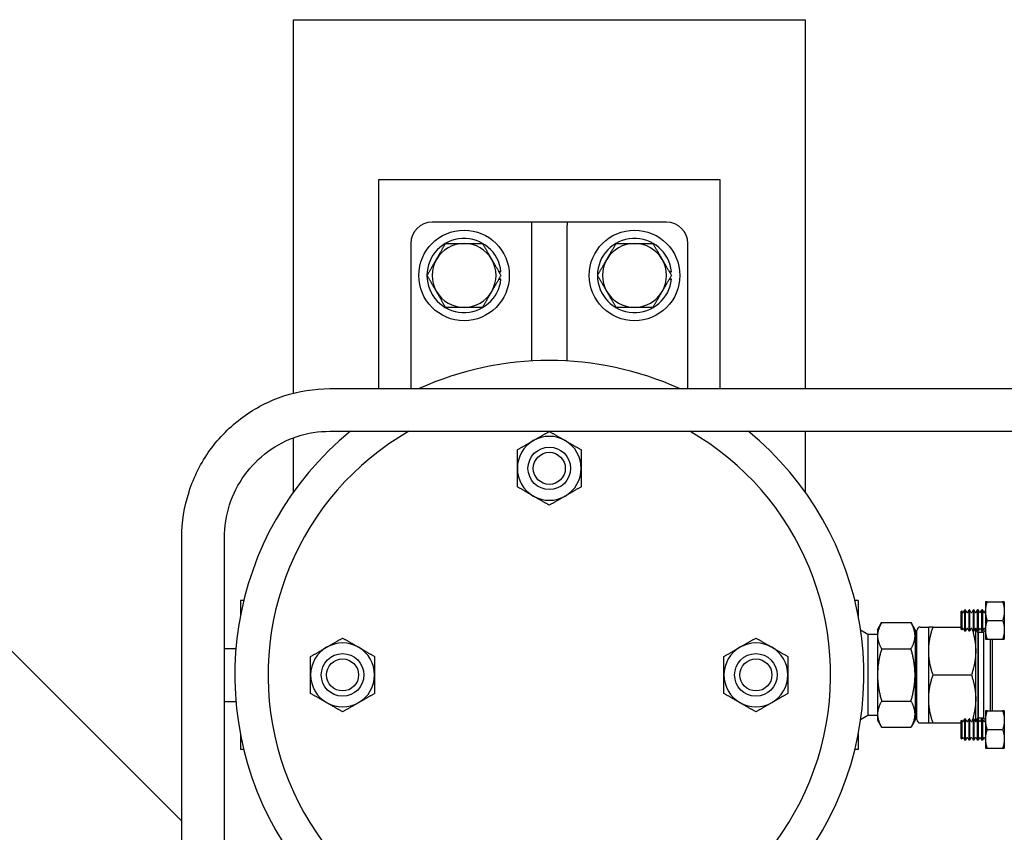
# Paper-space layout 'SHEET_1' of a CAD drawing. Header units: inches. Extents: x 4 to 540, y 12 to 340.
# Tile 74 of 118: x 219 to 230, y 265 to 274. Entities that reach past the tile are written whole.
import ezdxf

# ---------------------------------------------------------------- set-up
doc = ezdxf.new("R2010")
doc.units = ezdxf.units.IN
doc.header["$LTSCALE"] = 16
doc.header["$MEASUREMENT"] = 0
doc.layers.get('0').update_dxf_attribs({"lineweight": 25})

psp = doc.layouts.new('SHEET_1')

# ---------------------------------------------------------------- linework, layer by layer
for p, q in [((221.911, 274.441), (227.911, 274.441)), ((221.911, 270.06), (221.911, 274.441)), ((227.911, 274.441), (227.911, 270.113)), ((222.911, 270.113), (222.911, 272.566)), ((222.911, 272.566), (226.911, 272.566)), ((226.911, 272.566), (226.911, 270.113)), ((224.671, 272.066), (223.536, 272.066)), ((225.121, 272.066), (224.7, 272.066)), ((224.702, 272.064), (224.702, 272.03)), ((225.119, 272.064), (225.119, 272.03)), ((226.286, 272.066), (225.15, 272.066)), ((224.702, 272.03), (224.702, 270.438)), ((225.119, 270.438), (225.119, 272.03)), ((223.286, 271.816), (223.286, 270.113)), ((226.536, 270.113), (226.536, 271.816)), ((224.329, 271.484), (224.319, 271.484)), ((226.329, 271.484), (226.319, 271.484)), ((224.319, 271.399), (224.329, 271.399)), ((226.319, 271.399), (226.329, 271.399)), ((222.335, 270.113), (236.989, 270.113)), ((221.911, 268.902), (221.911, 269.537)), ((222.335, 269.613), (236.989, 269.613)), ((227.911, 269.613), (227.911, 268.902)), ((220.599, 260.861), (220.599, 268.363)), ((221.099, 260.861), (221.099, 268.363)), ((220.599, 265.037), (217.333, 268.304)), ((221.286, 267.629), (221.286, 267.443)), ((221.326, 267.629), (221.286, 267.629)), ((228.536, 267.629), (228.495, 267.629)), ((228.536, 267.629), (228.536, 267.443)), ((230.03, 267.613), (230.03, 267.175)), ((230.03, 267.613), (230.03, 267.613)), ((230.05, 267.613), (230.23, 267.613)), ((230.249, 267.613), (230.249, 267.175)), ((230.249, 267.613), (230.249, 267.613)), ((229.739, 267.494), (229.75, 267.505)), ((229.739, 267.494), (229.739, 267.294)), ((229.75, 267.505), (229.75, 267.283)), ((229.758, 267.492), (229.75, 267.505)), ((229.771, 267.492), (229.786, 267.519)), ((229.786, 267.269), (229.786, 267.519)), ((229.792, 267.519), (229.786, 267.519)), ((229.792, 267.519), (229.792, 267.269)), ((229.808, 267.492), (229.792, 267.519)), ((229.821, 267.492), (229.836, 267.519)), ((229.836, 267.269), (229.836, 267.519)), ((229.842, 267.519), (229.836, 267.519)), ((229.842, 267.519), (229.842, 267.269)), ((229.858, 267.492), (229.842, 267.519)), ((229.871, 267.492), (229.886, 267.519)), ((229.886, 267.269), (229.886, 267.519)), ((229.892, 267.519), (229.886, 267.519)), ((229.892, 267.519), (229.892, 267.269)), ((229.908, 267.492), (229.892, 267.519)), ((229.921, 267.492), (229.936, 267.519)), ((229.936, 267.269), (229.936, 267.519)), ((229.942, 267.519), (229.936, 267.519)), ((229.942, 267.519), (229.942, 267.269)), ((229.958, 267.492), (229.942, 267.519)), ((229.971, 267.492), (229.986, 267.519)), ((229.986, 267.269), (229.986, 267.519)), ((229.992, 267.519), (229.986, 267.519)), ((229.992, 267.519), (229.992, 267.269)), ((230.008, 267.492), (229.992, 267.519)), ((230.021, 267.492), (230.03, 267.509)), ((228.762, 267.285), (228.81, 267.368)), ((228.81, 267.368), (229.155, 267.368)), ((229.202, 267.285), (229.155, 267.368)), ((230.05, 267.394), (230.23, 267.394)), ((228.65, 267.229), (228.563, 267.279)), ((228.65, 267.229), (228.65, 266.279)), ((228.762, 267.229), (228.65, 267.229)), ((228.762, 267.285), (228.762, 267.214)), ((228.762, 267.214), (228.762, 266.754)), ((229.202, 267.285), (229.202, 267.214)), ((229.202, 267.214), (229.202, 266.754)), ((229.224, 266.231), (229.224, 267.276)), ((229.264, 267.316), (229.362, 267.316)), ((229.362, 267.035), (229.362, 267.316)), ((229.413, 267.316), (229.739, 267.316)), ((229.739, 267.294), (229.75, 267.283)), ((229.758, 267.296), (229.75, 267.283)), ((229.771, 267.296), (229.786, 267.269)), ((229.792, 267.269), (229.786, 267.269)), ((229.808, 267.296), (229.792, 267.269)), ((229.821, 267.296), (229.836, 267.269)), ((229.842, 267.269), (229.836, 267.269)), ((229.858, 267.296), (229.842, 267.269)), ((229.871, 267.296), (229.886, 267.269)), ((229.892, 267.269), (229.886, 267.269)), ((229.908, 267.296), (229.892, 267.269)), ((229.914, 267.035), (229.914, 267.299)), ((229.937, 267.255), (229.92, 267.285)), ((229.921, 267.296), (229.936, 267.269)), ((229.942, 267.269), (229.936, 267.269)), ((229.937, 267.255), (229.937, 266.253)), ((229.937, 267.255), (229.944, 267.255)), ((229.958, 267.296), (229.942, 267.269)), ((229.944, 267.255), (229.945, 267.256)), ((229.944, 266.253), (229.944, 267.255)), ((229.945, 266.251), (229.945, 267.256)), ((229.945, 267.256), (230.006, 267.256)), ((229.971, 267.296), (229.986, 267.269)), ((229.992, 267.269), (229.986, 267.269)), ((230.008, 267.296), (229.992, 267.269)), ((230.006, 267.256), (230.03, 267.28)), ((230.006, 267.256), (230.006, 266.251)), ((230.021, 267.296), (230.03, 267.279)), ((230.03, 267.175), (230.03, 267.175)), ((230.05, 267.175), (230.23, 267.175)), ((230.086, 266.333), (230.086, 267.175)), ((230.106, 267.175), (230.106, 266.333)), ((230.249, 267.175), (230.249, 267.175)), ((221.099, 267.064), (221.234, 267.064)), ((228.81, 267.061), (229.155, 267.061)), ((229.362, 266.473), (229.362, 267.035)), ((229.914, 266.473), (229.914, 267.035)), ((228.762, 266.754), (228.762, 266.293)), ((229.202, 266.754), (229.202, 266.293)), ((229.413, 266.754), (229.864, 266.754)), ((221.099, 266.444), (221.234, 266.444)), ((228.81, 266.447), (229.155, 266.447)), ((229.362, 266.191), (229.362, 266.473)), ((229.914, 266.208), (229.914, 266.473)), ((228.65, 266.279), (228.563, 266.229)), ((228.762, 266.279), (228.65, 266.279)), ((228.762, 266.293), (228.762, 266.222)), ((229.202, 266.293), (229.202, 266.222)), ((230.03, 266.333), (230.03, 265.895)), ((230.03, 266.333), (230.03, 266.333)), ((230.05, 266.333), (230.23, 266.333)), ((230.249, 266.333), (230.249, 265.895)), ((230.249, 266.333), (230.249, 266.333)), ((228.762, 266.222), (228.81, 266.14)), ((229.202, 266.222), (229.155, 266.14)), ((229.264, 266.191), (229.362, 266.191)), ((229.413, 266.191), (229.739, 266.191)), ((229.739, 266.214), (229.75, 266.225)), ((229.739, 266.214), (229.739, 266.014)), ((229.75, 266.225), (229.75, 266.003)), ((229.758, 266.212), (229.75, 266.225)), ((229.771, 266.212), (229.786, 266.239)), ((229.786, 265.989), (229.786, 266.239)), ((229.792, 266.239), (229.786, 266.239)), ((229.792, 266.239), (229.792, 265.989)), ((229.808, 266.212), (229.792, 266.239)), ((229.821, 266.212), (229.836, 266.239)), ((229.836, 265.989), (229.836, 266.239)), ((229.842, 266.239), (229.836, 266.239)), ((229.842, 266.239), (229.842, 265.989)), ((229.858, 266.212), (229.842, 266.239)), ((229.871, 266.212), (229.886, 266.239)), ((229.886, 265.989), (229.886, 266.239)), ((229.892, 266.239), (229.886, 266.239)), ((229.892, 266.239), (229.892, 265.989)), ((229.908, 266.212), (229.892, 266.239)), ((229.937, 266.253), (229.92, 266.223)), ((229.921, 266.212), (229.936, 266.239)), ((229.936, 265.989), (229.936, 266.239)), ((229.942, 266.239), (229.936, 266.239)), ((229.937, 266.253), (229.944, 266.253)), ((229.942, 266.239), (229.942, 265.989)), ((229.958, 266.212), (229.942, 266.239)), ((229.944, 266.253), (229.945, 266.251)), ((229.945, 266.251), (230.006, 266.251)), ((229.971, 266.212), (229.986, 266.239)), ((229.986, 265.989), (229.986, 266.239)), ((229.992, 266.239), (229.986, 266.239)), ((229.992, 266.239), (229.992, 265.989)), ((230.008, 266.212), (229.992, 266.239)), ((230.006, 266.251), (230.03, 266.227)), ((230.021, 266.212), (230.03, 266.229)), ((221.286, 266.064), (221.286, 265.879)), ((228.536, 266.064), (228.536, 265.879)), ((228.81, 266.14), (229.155, 266.14)), ((230.05, 266.114), (230.23, 266.114)), ((229.739, 266.014), (229.75, 266.003)), ((229.758, 266.016), (229.75, 266.003)), ((229.771, 266.016), (229.786, 265.989)), ((229.792, 265.989), (229.786, 265.989)), ((229.808, 266.016), (229.792, 265.989)), ((229.821, 266.016), (229.836, 265.989)), ((229.842, 265.989), (229.836, 265.989)), ((229.858, 266.016), (229.842, 265.989)), ((229.871, 266.016), (229.886, 265.989)), ((229.892, 265.989), (229.886, 265.989)), ((229.908, 266.016), (229.892, 265.989)), ((229.921, 266.016), (229.936, 265.989)), ((229.942, 265.989), (229.936, 265.989)), ((229.958, 266.016), (229.942, 265.989)), ((229.971, 266.016), (229.986, 265.989)), ((229.992, 265.989), (229.986, 265.989)), ((230.008, 266.016), (229.992, 265.989)), ((230.021, 266.016), (230.03, 265.999)), ((221.326, 265.879), (221.286, 265.879)), ((228.536, 265.879), (228.495, 265.879)), ((230.03, 265.895), (230.03, 265.895)), ((230.05, 265.895), (230.23, 265.895)), ((230.249, 265.895), (230.249, 265.895))]:
    psp.add_line(p, q)
for centre, radius in [((223.911, 271.441), 0.531), ((225.911, 271.441), 0.531), ((224.911, 269.178), 0.25), ((224.911, 269.178), 0.188), ((222.486, 266.754), 0.25), ((227.335, 266.754), 0.25), ((222.486, 266.754), 0.188), ((227.335, 266.754), 0.188)]:
    psp.add_circle(centre, radius)
for centre, radius, start, end in [((223.536, 271.816), 0.25, 90, 180), ((226.286, 271.816), 0.25, 0, 90), ((223.911, 271.441), 0.435, 5.6464, 354.3536), ((225.911, 271.441), 0.435, 5.6464, 354.3536), ((223.911, 271.441), 0.375, 90, 150), ((223.911, 271.441), 0.375, 30, 90), ((225.911, 271.441), 0.375, 90, 150), ((225.911, 271.441), 0.375, 30, 90), ((223.911, 271.441), 0.375, 150, 210), ((223.911, 271.441), 0.375, 330, 30), ((225.911, 271.441), 0.375, 150, 210), ((225.911, 271.441), 0.375, 330, 30), ((223.911, 271.441), 0.375, 210, 270), ((223.911, 271.441), 0.375, 270, 330), ((225.911, 271.441), 0.375, 210, 270), ((225.911, 271.441), 0.375, 270, 330), ((224.911, 266.754), 3.69, 65.5723, 114.4277), ((224.911, 266.754), 3.69, 129.1965, 212.3559), ((224.911, 266.754), 3.3, 119.9373, 60.0627), ((224.911, 269.178), 0.375, 60, 120), ((224.911, 266.754), 3.69, 327.6441, 50.8035), ((224.911, 269.178), 0.375, 120, 180), ((224.911, 269.178), 0.375, 0, 60), ((224.911, 269.178), 0.375, 180, 240), ((224.911, 269.178), 0.375, 300, 0), ((224.911, 269.178), 0.375, 240, 300), ((229.764, 267.495), 0.00722, 210, 330), ((229.814, 267.495), 0.00722, 210, 330), ((229.864, 267.495), 0.00722, 210, 330), ((229.914, 267.495), 0.00722, 210, 330), ((229.964, 267.495), 0.00722, 210, 330), ((230.014, 267.495), 0.00722, 210, 330), ((229.264, 267.276), 0.04, 90, 180), ((229.764, 267.292), 0.00722, 30, 150), ((229.814, 267.292), 0.00722, 30, 150), ((229.864, 267.292), 0.00722, 30, 150), ((229.914, 267.292), 0.00722, 30, 150), ((229.916, 267.283), 0.00434, 30, 116.717), ((229.964, 267.292), 0.00722, 30, 150), ((230.014, 267.292), 0.00722, 30, 150), ((222.486, 266.754), 0.375, 60, 120), ((227.335, 266.754), 0.375, 60, 120), ((229.224, 267.151), 0.022, 180, 270), ((222.486, 266.754), 0.375, 120, 180), ((222.486, 266.754), 0.375, 0, 60), ((227.335, 266.754), 0.375, 120, 180), ((227.335, 266.754), 0.375, 0, 60), ((222.486, 266.754), 0.375, 180, 240), ((222.486, 266.754), 0.375, 300, 0), ((227.335, 266.754), 0.375, 180, 240), ((227.335, 266.754), 0.375, 300, 0), ((222.486, 266.754), 0.375, 240, 300), ((227.335, 266.754), 0.375, 240, 300), ((229.224, 266.357), 0.022, 90, 180), ((229.264, 266.231), 0.04, 180, 270), ((229.764, 266.215), 0.00722, 210, 330), ((229.814, 266.215), 0.00722, 210, 330), ((229.864, 266.215), 0.00722, 210, 330), ((229.914, 266.215), 0.00722, 210, 330), ((229.916, 266.225), 0.00434, 243.283, 330), ((229.964, 266.215), 0.00722, 210, 330), ((230.014, 266.215), 0.00722, 210, 330), ((229.764, 266.012), 0.00722, 30, 150), ((229.814, 266.012), 0.00722, 30, 150), ((229.864, 266.012), 0.00722, 30, 150), ((229.914, 266.012), 0.00722, 30, 150), ((229.964, 266.012), 0.00722, 30, 150), ((230.014, 266.012), 0.00722, 30, 150)]:
    psp.add_arc(centre, radius, start, end)
for points in [[(224.7, 272.066), (224.695, 272.066), (224.682, 272.066), (224.671, 272.066)], [(225.15, 272.066), (225.139, 272.066), (225.126, 272.066), (225.121, 272.066)]]:
    psp.add_open_spline(points, degree=3)
for points, knots in [([(224.702, 272.064), (224.702, 272.065), (224.702, 272.066), (224.701, 272.066), (224.701, 272.066), (224.7, 272.066)], [0.16948892, 0.16948892, 0.16948892, 0.16948892, 0.19369012, 0.19369012, 0.20628075, 0.20628075, 0.20628075, 0.20628075]), ([(225.121, 272.066), (225.121, 272.066), (225.121, 272.066), (225.12, 272.066), (225.119, 272.066), (225.119, 272.064)], [0.42073736, 0.42073736, 0.42073736, 0.42073736, 0.42163282, 0.42163282, 0.4563571, 0.4563571, 0.4563571, 0.4563571]), ([(224.329, 271.484), (224.33, 271.484), (224.333, 271.484), (224.336, 271.484), (224.338, 271.484), (224.34, 271.484), (224.341, 271.484), (224.343, 271.484), (224.343, 271.484), (224.343, 271.484)], [0.1612343, 0.1612343, 0.1612343, 0.1612343, 0.17472629, 0.17472629, 0.18818109, 0.18818109, 0.20159403, 0.20159403, 0.21497365, 0.21497365, 0.21497365, 0.21497365]), ([(226.329, 271.484), (226.33, 271.484), (226.333, 271.484), (226.336, 271.484), (226.338, 271.484), (226.34, 271.484), (226.341, 271.484), (226.343, 271.484), (226.343, 271.484), (226.343, 271.484)], [0.1612343, 0.1612343, 0.1612343, 0.1612343, 0.17472629, 0.17472629, 0.18818109, 0.18818109, 0.20159403, 0.20159403, 0.21497365, 0.21497365, 0.21497365, 0.21497365]), ([(224.343, 271.399), (224.343, 271.399), (224.343, 271.399), (224.341, 271.399), (224.34, 271.399), (224.338, 271.399), (224.336, 271.399), (224.333, 271.399), (224.33, 271.399), (224.329, 271.399)], [0.21497365, 0.21497365, 0.21497365, 0.21497365, 0.22835326, 0.22835326, 0.2417662, 0.2417662, 0.255221, 0.255221, 0.26871299, 0.26871299, 0.26871299, 0.26871299]), ([(226.343, 271.399), (226.343, 271.399), (226.343, 271.399), (226.341, 271.399), (226.34, 271.399), (226.338, 271.399), (226.336, 271.399), (226.333, 271.399), (226.33, 271.399), (226.329, 271.399)], [0.21497365, 0.21497365, 0.21497365, 0.21497365, 0.22835326, 0.22835326, 0.2417662, 0.2417662, 0.255221, 0.255221, 0.26871299, 0.26871299, 0.26871299, 0.26871299]), ([(220.599, 268.363), (220.599, 268.546), (220.628, 268.729), (220.74, 269.078), (220.823, 269.243), (221.037, 269.539), (221.167, 269.671), (221.461, 269.886), (221.625, 269.971), (221.971, 270.084), (222.153, 270.113), (222.335, 270.113)], [4.712389, 4.712389, 4.712389, 4.712389, 5.026548, 5.026548, 5.340708, 5.340708, 5.654867, 5.654867, 5.969026, 5.969026, 6.283185, 6.283185, 6.283185, 6.283185]), ([(221.099, 268.363), (221.099, 268.495), (221.12, 268.626), (221.2, 268.875), (221.26, 268.993), (221.412, 269.205), (221.505, 269.299), (221.714, 269.452), (221.831, 269.512), (222.077, 269.593), (222.206, 269.613), (222.335, 269.613)], [4.712389, 4.712389, 4.712389, 4.712389, 5.026548, 5.026548, 5.340708, 5.340708, 5.654867, 5.654867, 5.969026, 5.969026, 6.283185, 6.283185, 6.283185, 6.283185])]:
    psp.add_open_spline(points, degree=3, knots=knots)
for points, weights in [([(223.586, 271.629), (223.636, 271.716), (223.694, 271.816)], [1, 1.0379548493, 1]), ([(223.694, 271.816), (223.81, 271.816), (223.911, 271.816)], [1, 1.0379548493, 1]), ([(223.911, 271.816), (224.011, 271.816), (224.127, 271.816)], [1, 1.0379548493, 1]), ([(224.127, 271.816), (224.185, 271.716), (224.235, 271.629)], [1, 1.0379548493, 1]), ([(225.586, 271.629), (225.636, 271.716), (225.694, 271.816)], [1, 1.0379548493, 1]), ([(225.694, 271.816), (225.81, 271.816), (225.911, 271.816)], [1, 1.0379548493, 1]), ([(225.911, 271.816), (226.011, 271.816), (226.127, 271.816)], [1, 1.0379548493, 1]), ([(226.127, 271.816), (226.185, 271.716), (226.235, 271.629)], [1, 1.0379548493, 1]), ([(223.478, 271.441), (223.536, 271.542), (223.586, 271.629)], [1, 1.0379548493, 1]), ([(224.235, 271.629), (224.286, 271.542), (224.344, 271.441)], [1, 1.0379548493, 1]), ([(225.478, 271.441), (225.536, 271.542), (225.586, 271.629)], [1, 1.0379548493, 1]), ([(226.235, 271.629), (226.286, 271.542), (226.344, 271.441)], [1, 1.0379548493, 1]), ([(223.586, 271.254), (223.536, 271.341), (223.478, 271.441)], [1, 1.0379548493, 1]), ([(224.344, 271.441), (224.286, 271.341), (224.235, 271.254)], [1, 1.0379548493, 1]), ([(225.586, 271.254), (225.536, 271.341), (225.478, 271.441)], [1, 1.0379548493, 1]), ([(226.344, 271.441), (226.286, 271.341), (226.235, 271.254)], [1, 1.0379548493, 1]), ([(223.694, 271.066), (223.636, 271.167), (223.586, 271.254)], [1, 1.0379548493, 1]), ([(224.235, 271.254), (224.185, 271.167), (224.127, 271.066)], [1, 1.0379548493, 1]), ([(225.694, 271.066), (225.636, 271.167), (225.586, 271.254)], [1, 1.0379548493, 1]), ([(226.235, 271.254), (226.185, 271.167), (226.127, 271.066)], [1, 1.0379548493, 1]), ([(223.911, 271.066), (223.81, 271.066), (223.694, 271.066)], [1, 1.0379548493, 1]), ([(224.127, 271.066), (224.011, 271.066), (223.911, 271.066)], [1, 1.0379548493, 1]), ([(225.911, 271.066), (225.81, 271.066), (225.694, 271.066)], [1, 1.0379548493, 1]), ([(226.127, 271.066), (226.011, 271.066), (225.911, 271.066)], [1, 1.0379548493, 1]), ([(224.723, 269.503), (224.81, 269.553), (224.911, 269.611)], [1, 1.0930923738, 1.10906450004]), ([(224.911, 269.611), (225.011, 269.553), (225.098, 269.503)], [1.10906450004, 1.0930923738, 1]), ([(224.536, 269.395), (224.636, 269.453), (224.723, 269.503)], [1.10906450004, 1.0930923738, 1]), ([(225.098, 269.503), (225.185, 269.453), (225.286, 269.395)], [1, 1.0930923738, 1.10906450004]), ([(224.536, 269.178), (224.536, 269.279), (224.536, 269.395)], [1, 1.0930923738, 1.10906450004]), ([(225.286, 269.395), (225.286, 269.279), (225.286, 269.178)], [1.10906450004, 1.0930923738, 1]), ([(224.536, 268.962), (224.536, 269.078), (224.536, 269.178)], [1.10906450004, 1.0930923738, 1]), ([(225.286, 269.178), (225.286, 269.078), (225.286, 268.962)], [1, 1.0930923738, 1.10906450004]), ([(224.723, 268.853), (224.636, 268.904), (224.536, 268.962)], [1, 1.0930923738, 1.10906450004]), ([(225.286, 268.962), (225.185, 268.904), (225.098, 268.853)], [1.10906450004, 1.0930923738, 1]), ([(224.911, 268.745), (224.81, 268.803), (224.723, 268.853)], [1.10906450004, 1.0930923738, 1]), ([(225.098, 268.853), (225.011, 268.803), (224.911, 268.745)], [1, 1.0930923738, 1.10906450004]), ([(230.05, 267.394), (230.013, 267.503), (230.05, 267.613)], [1, 1.15470053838, 1]), ([(230.05, 267.613), (230.03, 267.613), (230.03, 267.613)], [1, 1.07735026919, 1.07735026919]), ([(230.23, 267.613), (230.266, 267.503), (230.23, 267.394)], [1, 1.15470053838, 1]), ([(230.249, 267.613), (230.249, 267.613), (230.23, 267.613)], [1.07735026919, 1.07735026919, 1]), ([(228.81, 267.368), (228.762, 267.285), (228.762, 267.214)], [1, 1.0379548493, 1]), ([(229.202, 267.214), (229.202, 267.285), (229.155, 267.368)], [1, 1.0379548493, 1]), ([(230.05, 267.175), (230.013, 267.284), (230.05, 267.394)], [1, 1.15470053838, 1]), ([(230.23, 267.394), (230.266, 267.284), (230.23, 267.175)], [1, 1.15470053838, 1]), ([(228.762, 267.214), (228.762, 267.143), (228.81, 267.061)], [1, 1.0379548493, 1]), ([(229.155, 267.061), (229.202, 267.143), (229.202, 267.214)], [1, 1.0379548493, 1]), ([(229.362, 267.035), (229.362, 267.166), (229.413, 267.316)], [1, 1.0379548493, 1]), ([(229.413, 267.316), (229.362, 267.316), (229.362, 267.316)], [1, 1.0379548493, 1]), ([(229.871, 267.295), (229.914, 267.157), (229.914, 267.035)], [1.00479217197, 1.0353847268, 1]), ([(222.299, 267.079), (222.386, 267.129), (222.486, 267.187)], [1, 1.0930923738, 1.10906450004]), ([(222.486, 267.187), (222.587, 267.129), (222.674, 267.079)], [1.10906450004, 1.0930923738, 1]), ([(227.147, 267.079), (227.234, 267.129), (227.335, 267.187)], [1, 1.0930923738, 1.10906450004]), ([(227.335, 267.187), (227.435, 267.129), (227.522, 267.079)], [1.10906450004, 1.0930923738, 1]), ([(230.03, 267.175), (230.03, 267.175), (230.05, 267.175)], [1.07735026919, 1.07735026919, 1]), ([(230.23, 267.175), (230.249, 267.175), (230.249, 267.175)], [1, 1.07735026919, 1.07735026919]), ([(222.111, 266.97), (222.212, 267.028), (222.299, 267.079)], [1.10906450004, 1.0930923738, 1]), ([(222.111, 266.754), (222.111, 266.854), (222.111, 266.97)], [1, 1.0930923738, 1.10906450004]), ([(222.674, 267.079), (222.761, 267.028), (222.861, 266.97)], [1, 1.0930923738, 1.10906450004]), ([(222.861, 266.97), (222.861, 266.854), (222.861, 266.754)], [1.10906450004, 1.0930923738, 1]), ([(226.96, 266.97), (227.06, 267.028), (227.147, 267.079)], [1.10906450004, 1.0930923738, 1]), ([(226.96, 266.754), (226.96, 266.854), (226.96, 266.97)], [1, 1.0930923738, 1.10906450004]), ([(227.522, 267.079), (227.609, 267.028), (227.71, 266.97)], [1, 1.0930923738, 1.10906450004]), ([(227.71, 266.97), (227.71, 266.854), (227.71, 266.754)], [1.10906450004, 1.0930923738, 1]), ([(228.81, 267.061), (228.762, 266.896), (228.762, 266.754)], [1, 1.0379548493, 1]), ([(229.202, 266.754), (229.202, 266.896), (229.155, 267.061)], [1, 1.0379548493, 1]), ([(229.413, 266.754), (229.362, 266.905), (229.362, 267.035)], [1, 1.0379548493, 1]), ([(229.914, 267.035), (229.914, 266.905), (229.864, 266.754)], [1, 1.0379548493, 1]), ([(222.111, 266.537), (222.111, 266.653), (222.111, 266.754)], [1.10906450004, 1.0930923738, 1]), ([(222.861, 266.754), (222.861, 266.653), (222.861, 266.537)], [1, 1.0930923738, 1.10906450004]), ([(226.96, 266.537), (226.96, 266.653), (226.96, 266.754)], [1.10906450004, 1.0930923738, 1]), ([(227.71, 266.754), (227.71, 266.653), (227.71, 266.537)], [1, 1.0930923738, 1.10906450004]), ([(228.762, 266.754), (228.762, 266.611), (228.81, 266.447)], [1, 1.0379548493, 1]), ([(229.155, 266.447), (229.202, 266.611), (229.202, 266.754)], [1, 1.0379548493, 1]), ([(229.362, 266.473), (229.362, 266.603), (229.413, 266.754)], [1, 1.0379548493, 1]), ([(229.864, 266.754), (229.914, 266.603), (229.914, 266.473)], [1, 1.0379548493, 1]), ([(222.299, 266.429), (222.212, 266.479), (222.111, 266.537)], [1, 1.0930923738, 1.10906450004]), ([(222.861, 266.537), (222.761, 266.479), (222.674, 266.429)], [1.10906450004, 1.0930923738, 1]), ([(227.147, 266.429), (227.06, 266.479), (226.96, 266.537)], [1, 1.0930923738, 1.10906450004]), ([(227.71, 266.537), (227.609, 266.479), (227.522, 266.429)], [1.10906450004, 1.0930923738, 1]), ([(222.486, 266.321), (222.386, 266.379), (222.299, 266.429)], [1.10906450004, 1.0930923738, 1]), ([(222.674, 266.429), (222.587, 266.379), (222.486, 266.321)], [1, 1.0930923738, 1.10906450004]), ([(227.335, 266.321), (227.234, 266.379), (227.147, 266.429)], [1.10906450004, 1.0930923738, 1]), ([(227.522, 266.429), (227.435, 266.379), (227.335, 266.321)], [1, 1.0930923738, 1.10906450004]), ([(228.81, 266.447), (228.762, 266.365), (228.762, 266.293)], [1, 1.0379548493, 1]), ([(229.202, 266.293), (229.202, 266.365), (229.155, 266.447)], [1, 1.0379548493, 1]), ([(229.413, 266.191), (229.362, 266.342), (229.362, 266.473)], [1, 1.0379548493, 1]), ([(229.914, 266.473), (229.914, 266.351), (229.871, 266.212)], [1, 1.0353847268, 1.00479217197]), ([(228.762, 266.293), (228.762, 266.222), (228.81, 266.14)], [1, 1.0379548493, 1]), ([(229.155, 266.14), (229.202, 266.222), (229.202, 266.293)], [1, 1.0379548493, 1]), ([(230.05, 266.114), (230.013, 266.223), (230.05, 266.333)], [1, 1.15470053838, 1]), ([(230.05, 266.333), (230.03, 266.333), (230.03, 266.333)], [1, 1.07735026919, 1.07735026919]), ([(230.23, 266.333), (230.266, 266.223), (230.23, 266.114)], [1, 1.15470053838, 1]), ([(230.249, 266.333), (230.249, 266.333), (230.23, 266.333)], [1.07735026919, 1.07735026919, 1]), ([(229.362, 266.191), (229.362, 266.191), (229.413, 266.191)], [1, 1.0379548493, 1]), ([(230.05, 265.895), (230.013, 266.004), (230.05, 266.114)], [1, 1.15470053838, 1]), ([(230.23, 266.114), (230.266, 266.004), (230.23, 265.895)], [1, 1.15470053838, 1]), ([(230.03, 265.895), (230.03, 265.895), (230.05, 265.895)], [1.07735026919, 1.07735026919, 1]), ([(230.23, 265.895), (230.249, 265.895), (230.249, 265.895)], [1, 1.07735026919, 1.07735026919])]:
    psp.add_rational_spline(points, weights, degree=2)

doc.saveas('drawing.dxf')
